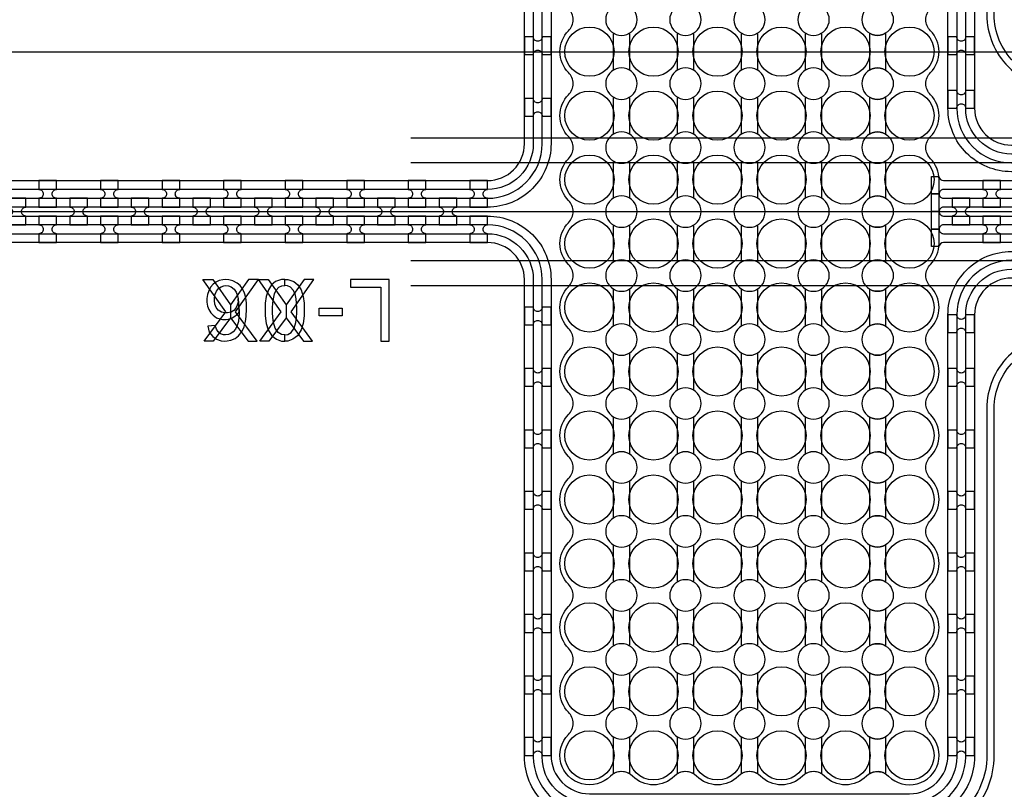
# Model space of a CAD drawing. Extents: x -63500 to 63500, y -63500 to 63500.
# Tile 73 of 256: x 13000 to 16999, y -27998 to -24870. Entities that reach past the tile are written whole.
import ezdxf

# ---------------------------------------------------------------- set-up
doc = ezdxf.new("R2010")
doc.units = 13
doc.header["$MEASUREMENT"] = 0
for name, color, linetype in [('1_Metal', 2, 'Continuous'), ('2_Electrodes', 5, 'Continuous'), ('3_Outline', 4, 'Continuous')]:
    doc.layers.add(name, color=color, linetype=linetype)

msp = doc.modelspace()

# ---------------------------------------------------------------- linework, layer by layer
for p, q in [((0, -25000), (34000, -25000)), ((14588.5, -25349.7), (22139.1, -25349.7)), ((14588.5, -25449.7), (22610.1, -25449.7)), ((11234, -25649.7), (19398.2, -25649.7)), ((22610.1, -25849.7), (14588.5, -25849.7)), ((14588.5, -25949.7), (22139.1, -25949.7))]:
    msp.add_line(p, q)
for points in [[(13749.5, -26175.7), (13836.7, -26056.7), (13744.2, -25925.7), (13783.8, -25925.7), (13856.8, -26028.1), (13856.8, -26081.6), (13786.1, -26175.7), (13749.5, -26175.7)], [(13964.2, -26175.7), (13876.9, -26056.7), (13969.5, -25925.7), (13929.9, -25925.7), (13856.8, -26028.1), (13856.8, -26081.6), (13927.5, -26175.7), (13964.2, -26175.7)], [(13974.8, -26175.7), (14062.1, -26056.7), (13969.5, -25925.7), (14009.1, -25925.7), (14082.2, -26028.1), (14082.2, -26081.6), (14011.5, -26175.7), (13974.8, -26175.7)], [(14189.5, -26175.7), (14102.3, -26056.7), (14194.8, -25925.7), (14155.2, -25925.7), (14082.2, -26028.1), (14082.2, -26081.6), (14152.9, -26175.7), (14189.5, -26175.7)]]:
    msp.add_lwpolyline(points, close=True)
for radius in [50000, 47500, 45000]:
    msp.add_circle((0, 0), radius)
at = {"layer": '1_Metal'}
for points in [[(-50000, 0, 1), (50000, 0), (51000, 0, -1), (-51000, 0)], [(15158, -25011.7), (15158, -24939.7), (15122, -24939.7, -0.414214), (15104, -24957.7), (15104, -24957.7, -0.414214), (15086, -24939.7), (15050, -24939.7), (15050, -25011.7), (15086, -25011.7, -0.414214), (15104, -24993.7), (15104, -24993.7, -0.414214), (15122, -25011.7)], [(16878, -25011.7), (16878, -24939.7), (16842, -24939.7, -0.414214), (16824, -24957.7), (16824, -24957.7, -0.414214), (16806, -24939.7), (16770, -24939.7), (16770, -25011.7), (16806, -25011.7, -0.414214), (16824, -24993.7), (16824, -24993.7, -0.414214), (16842, -25011.7)], [(15158, -25261.7), (15158, -25189.7), (15122, -25189.7, -0.414214), (15104, -25207.7), (15104, -25207.7, -0.414214), (15086, -25189.7), (15050, -25189.7), (15050, -25261.7), (15086, -25261.7, -0.414214), (15104, -25243.7), (15104, -25243.7, -0.414214), (15122, -25261.7)], [(16878, -25229.7), (16878, -25157.7), (16842, -25157.7, -0.414214), (16824, -25175.7), (16824, -25175.7, -0.414214), (16806, -25157.7), (16770, -25157.7), (16770, -25229.7), (16806, -25229.7, -0.414214), (16824, -25211.7), (16824, -25211.7, -0.414214), (16842, -25229.7)], [(-9000, -29739.7), (17984, -29739.7, 0.414214), (19824, -27899.7), (19824, -27399.7, 0.414214), (17984, -25559.7), (16752, -25559.7, 0.414214), (16734, -25577.7), (16734, -25577.7), (16703.4, -25577.7), (16703.4, -25507.5), (16733.4, -25507.5, 0.384752), (16751.3, -25523.7), (17984, -25523.7, -0.414214), (19860, -27399.7), (19860, -27899.7, -0.414214), (17984, -29775.7), (-9000, -29775.7)], [(13150, -25631.7), (13150, -25595.7, -0.414214), (13132, -25577.7), (13132, -25577.7, -0.414214), (13150, -25559.7), (13150, -25523.7), (13078, -25523.7), (13078, -25559.7, -0.414214), (13096, -25577.7), (13096, -25577.7, -0.414214), (13078, -25595.7), (13078, -25631.7)], [(13400, -25631.7), (13400, -25595.7, -0.414214), (13382, -25577.7), (13382, -25577.7, -0.414214), (13400, -25559.7), (13400, -25523.7), (13328, -25523.7), (13328, -25559.7, -0.414214), (13346, -25577.7), (13346, -25577.7, -0.414214), (13328, -25595.7), (13328, -25631.7)], [(13650, -25631.7), (13650, -25595.7, -0.414214), (13632, -25577.7), (13632, -25577.7, -0.414214), (13650, -25559.7), (13650, -25523.7), (13578, -25523.7), (13578, -25559.7, -0.414214), (13596, -25577.7), (13596, -25577.7, -0.414214), (13578, -25595.7), (13578, -25631.7)], [(13900, -25631.7), (13900, -25595.7, -0.414214), (13882, -25577.7), (13882, -25577.7, -0.414214), (13900, -25559.7), (13900, -25523.7), (13828, -25523.7), (13828, -25559.7, -0.414214), (13846, -25577.7), (13846, -25577.7, -0.414214), (13828, -25595.7), (13828, -25631.7)], [(14150, -25631.7), (14150, -25595.7, -0.414214), (14132, -25577.7), (14132, -25577.7, -0.414214), (14150, -25559.7), (14150, -25523.7), (14078, -25523.7), (14078, -25559.7, -0.414214), (14096, -25577.7), (14096, -25577.7, -0.414214), (14078, -25595.7), (14078, -25631.7)], [(14400, -25631.7), (14400, -25595.7, -0.414214), (14382, -25577.7), (14382, -25577.7, -0.414214), (14400, -25559.7), (14400, -25523.7), (14328, -25523.7), (14328, -25559.7, -0.414214), (14346, -25577.7), (14346, -25577.7, -0.414214), (14328, -25595.7), (14328, -25631.7)], [(14650, -25631.7), (14650, -25595.7, -0.414214), (14632, -25577.7), (14632, -25577.7, -0.414214), (14650, -25559.7), (14650, -25523.7), (14578, -25523.7), (14578, -25559.7, -0.414214), (14596, -25577.7), (14596, -25577.7, -0.414214), (14578, -25595.7), (14578, -25631.7)], [(14900, -25631.7), (14900, -25595.7, -0.414214), (14882, -25577.7), (14882, -25577.7, -0.414214), (14900, -25559.7), (14900, -25523.7), (14828, -25523.7), (14828, -25559.7, -0.414214), (14846, -25577.7), (14846, -25577.7, -0.414214), (14828, -25595.7), (14828, -25631.7)], [(16983.9, -25631.6), (16983.9, -25595.6, -0.414214), (16965.9, -25577.6), (16965.9, -25577.6, -0.414214), (16983.9, -25559.6), (16983.9, -25523.6), (16911.9, -25523.6), (16911.9, -25559.6, -0.414214), (16929.9, -25577.6), (16929.9, -25577.6, -0.414214), (16911.9, -25595.6), (16911.9, -25631.6)], [(-9000, -29667.7), (-8596, -29667.7), (-8596, -29667.7), (17984, -29667.7, 0.414214), (19752, -27899.7), (19752, -27399.7, 0.414214), (17984, -25631.7), (16752, -25631.7, 0.414214), (16734, -25649.7), (16734, -25649.7), (16703.4, -25649.7), (16703.4, -25577.7), (16734, -25577.7, 0.414214), (16752, -25595.7), (17984, -25595.7, -0.414214), (19788, -27399.7), (19788, -27899.7, -0.414214), (17984, -29703.7), (-8596, -29703.7), (-9000, -29703.7)], [(13025, -25595.7), (12953, -25595.7), (12953, -25631.7, -0.414214), (12971, -25649.7), (12971, -25649.7, -0.414214), (12953, -25667.7), (12953, -25703.7), (13025, -25703.7), (13025, -25667.7, -0.414214), (13007, -25649.7), (13007, -25649.7, -0.414214), (13025, -25631.7), (13025, -25595.7)], [(13275, -25595.7), (13203, -25595.7), (13203, -25631.7, -0.414214), (13221, -25649.7), (13221, -25649.7, -0.414214), (13203, -25667.7), (13203, -25703.7), (13275, -25703.7), (13275, -25667.7, -0.414214), (13257, -25649.7), (13257, -25649.7, -0.414214), (13275, -25631.7), (13275, -25595.7)], [(13525, -25595.7), (13453, -25595.7), (13453, -25631.7, -0.414214), (13471, -25649.7), (13471, -25649.7, -0.414214), (13453, -25667.7), (13453, -25703.7), (13525, -25703.7), (13525, -25667.7, -0.414214), (13507, -25649.7), (13507, -25649.7, -0.414214), (13525, -25631.7), (13525, -25595.7)], [(13775, -25595.7), (13703, -25595.7), (13703, -25631.7, -0.414214), (13721, -25649.7), (13721, -25649.7, -0.414214), (13703, -25667.7), (13703, -25703.7), (13775, -25703.7), (13775, -25667.7, -0.414214), (13757, -25649.7), (13757, -25649.7, -0.414214), (13775, -25631.7), (13775, -25595.7)], [(14025, -25595.7), (13953, -25595.7), (13953, -25631.7, -0.414214), (13971, -25649.7), (13971, -25649.7, -0.414214), (13953, -25667.7), (13953, -25703.7), (14025, -25703.7), (14025, -25667.7, -0.414214), (14007, -25649.7), (14007, -25649.7, -0.414214), (14025, -25631.7), (14025, -25595.7)], [(14275, -25595.7), (14203, -25595.7), (14203, -25631.7, -0.414214), (14221, -25649.7), (14221, -25649.7, -0.414214), (14203, -25667.7), (14203, -25703.7), (14275, -25703.7), (14275, -25667.7, -0.414214), (14257, -25649.7), (14257, -25649.7, -0.414214), (14275, -25631.7), (14275, -25595.7)], [(14525, -25595.7), (14453, -25595.7), (14453, -25631.7, -0.414214), (14471, -25649.7), (14471, -25649.7, -0.414214), (14453, -25667.7), (14453, -25703.7), (14525, -25703.7), (14525, -25667.7, -0.414214), (14507, -25649.7), (14507, -25649.7, -0.414214), (14525, -25631.7), (14525, -25595.7)], [(14775, -25595.7), (14703, -25595.7), (14703, -25631.7, -0.414214), (14721, -25649.7), (14721, -25649.7, -0.414214), (14703, -25667.7), (14703, -25703.7), (14775, -25703.7), (14775, -25667.7, -0.414214), (14757, -25649.7), (14757, -25649.7, -0.414214), (14775, -25631.7), (14775, -25595.7)], [(16858.9, -25595.6), (16786.9, -25595.6), (16786.9, -25631.6, -0.414214), (16804.9, -25649.6), (16804.9, -25649.6, -0.414214), (16786.9, -25667.6), (16786.9, -25703.6), (16858.9, -25703.6), (16858.9, -25667.6, -0.414214), (16840.9, -25649.6), (16840.9, -25649.6, -0.414214), (16858.9, -25631.6), (16858.9, -25595.6)], [(-9000, -29595.7), (-8596, -29595.7), (17984, -29595.7, 0.414214), (19680, -27899.7), (19680, -27399.7, 0.414214), (17984, -25703.7), (16752, -25703.7, 0.414214), (16734, -25721.7), (16734, -25721.7), (16703.4, -25721.7), (16703.4, -25649.7), (16734, -25649.7, 0.414214), (16752, -25667.7), (17984, -25667.7, -0.414214), (19716, -27399.7), (19716, -27899.7, -0.414214), (17984, -29631.7), (-8596, -29631.7), (-9000, -29631.7)], [(13150, -25667.7), (13078, -25667.7), (13078, -25703.7, -0.414214), (13096, -25721.7), (13096, -25721.7, -0.414214), (13078, -25739.7), (13078, -25775.7), (13150, -25775.7), (13150, -25739.7, -0.414214), (13132, -25721.7), (13132, -25721.7, -0.414214), (13150, -25703.7), (13150, -25667.7)], [(13400, -25667.7), (13328, -25667.7), (13328, -25703.7, -0.414214), (13346, -25721.7), (13346, -25721.7, -0.414214), (13328, -25739.7), (13328, -25775.7), (13400, -25775.7), (13400, -25739.7, -0.414214), (13382, -25721.7), (13382, -25721.7, -0.414214), (13400, -25703.7), (13400, -25667.7)], [(13650, -25667.7), (13578, -25667.7), (13578, -25703.7, -0.414214), (13596, -25721.7), (13596, -25721.7, -0.414214), (13578, -25739.7), (13578, -25775.7), (13650, -25775.7), (13650, -25739.7, -0.414214), (13632, -25721.7), (13632, -25721.7, -0.414214), (13650, -25703.7), (13650, -25667.7)], [(13900, -25667.7), (13828, -25667.7), (13828, -25703.7, -0.414214), (13846, -25721.7), (13846, -25721.7, -0.414214), (13828, -25739.7), (13828, -25775.7), (13900, -25775.7), (13900, -25739.7, -0.414214), (13882, -25721.7), (13882, -25721.7, -0.414214), (13900, -25703.7), (13900, -25667.7)], [(14150, -25667.7), (14078, -25667.7), (14078, -25703.7, -0.414214), (14096, -25721.7), (14096, -25721.7, -0.414214), (14078, -25739.7), (14078, -25775.7), (14150, -25775.7), (14150, -25739.7, -0.414214), (14132, -25721.7), (14132, -25721.7, -0.414214), (14150, -25703.7), (14150, -25667.7)], [(14400, -25667.7), (14328, -25667.7), (14328, -25703.7, -0.414214), (14346, -25721.7), (14346, -25721.7, -0.414214), (14328, -25739.7), (14328, -25775.7), (14400, -25775.7), (14400, -25739.7, -0.414214), (14382, -25721.7), (14382, -25721.7, -0.414214), (14400, -25703.7), (14400, -25667.7)], [(14650, -25667.7), (14578, -25667.7), (14578, -25703.7, -0.414214), (14596, -25721.7), (14596, -25721.7, -0.414214), (14578, -25739.7), (14578, -25775.7), (14650, -25775.7), (14650, -25739.7, -0.414214), (14632, -25721.7), (14632, -25721.7, -0.414214), (14650, -25703.7), (14650, -25667.7)], [(14900, -25667.7), (14828, -25667.7), (14828, -25703.7, -0.414214), (14846, -25721.7), (14846, -25721.7, -0.414214), (14828, -25739.7), (14828, -25775.7), (14900, -25775.7), (14900, -25739.7, -0.414214), (14882, -25721.7), (14882, -25721.7, -0.414214), (14900, -25703.7), (14900, -25667.7)], [(16983.9, -25667.6), (16911.9, -25667.6), (16911.9, -25703.6, -0.414214), (16929.9, -25721.6), (16929.9, -25721.6, -0.414214), (16911.9, -25739.6), (16911.9, -25775.6), (16983.9, -25775.6), (16983.9, -25739.6, -0.414214), (16965.9, -25721.6), (16965.9, -25721.6, -0.414214), (16983.9, -25703.6), (16983.9, -25667.6)], [(-9000, -29523.7), (-8596, -29523.7), (17984, -29523.7, 0.414214), (19608, -27899.7), (19608, -27399.7, 0.414214), (17984, -25775.7), (16751.3, -25775.7, 0.384752), (16733.4, -25791.9), (16703.4, -25791.9), (16703.4, -25721.7), (16734, -25721.7, 0.414214), (16752, -25739.7), (17984, -25739.7, -0.414214), (19644, -27399.7), (19644, -27899.7, -0.414214), (17984, -29559.7), (-8596, -29559.7), (-9000, -29559.7)], [(15158, -26109.7), (15158, -26037.7), (15122, -26037.7, -0.414214), (15104, -26055.7), (15104, -26055.7, -0.414214), (15086, -26037.7), (15050, -26037.7), (15050, -26109.7), (15086, -26109.7, -0.414214), (15104, -26091.7), (15104, -26091.7, -0.414214), (15122, -26109.7)], [(16878, -26141.7), (16878, -26069.7), (16842, -26069.7, -0.414214), (16824, -26087.7), (16824, -26087.7, -0.414214), (16806, -26069.7), (16770, -26069.7), (16770, -26141.7), (16806, -26141.7, -0.414214), (16824, -26123.7), (16824, -26123.7, -0.414214), (16842, -26141.7)], [(15158, -26359.7), (15158, -26287.7), (15122, -26287.7, -0.414214), (15104, -26305.7), (15104, -26305.7, -0.414214), (15086, -26287.7), (15050, -26287.7), (15050, -26359.7), (15086, -26359.7, -0.414214), (15104, -26341.7), (15104, -26341.7, -0.414214), (15122, -26359.7)], [(16878, -26359.7), (16878, -26287.7), (16842, -26287.7, -0.414214), (16824, -26305.7), (16824, -26305.7, -0.414214), (16806, -26287.7), (16770, -26287.7), (16770, -26359.7), (16806, -26359.7, -0.414214), (16824, -26341.7), (16824, -26341.7, -0.414214), (16842, -26359.7)], [(15158, -26609.7), (15158, -26537.7), (15122, -26537.7, -0.414214), (15104, -26555.7), (15104, -26555.7, -0.414214), (15086, -26537.7), (15050, -26537.7), (15050, -26609.7), (15086, -26609.7, -0.414214), (15104, -26591.7), (15104, -26591.7, -0.414214), (15122, -26609.7)], [(16878, -26609.7), (16878, -26537.7), (16842, -26537.7, -0.414214), (16824, -26555.7), (16824, -26555.7, -0.414214), (16806, -26537.7), (16770, -26537.7), (16770, -26609.7), (16806, -26609.7, -0.414214), (16824, -26591.7), (16824, -26591.7, -0.414214), (16842, -26609.7)], [(15158, -26859.7), (15158, -26787.7), (15122, -26787.7, -0.414214), (15104, -26805.7), (15104, -26805.7, -0.414214), (15086, -26787.7), (15050, -26787.7), (15050, -26859.7), (15086, -26859.7, -0.414214), (15104, -26841.7), (15104, -26841.7, -0.414214), (15122, -26859.7)], [(16878, -26859.7), (16878, -26787.7), (16842, -26787.7, -0.414214), (16824, -26805.7), (16824, -26805.7, -0.414214), (16806, -26787.7), (16770, -26787.7), (16770, -26859.7), (16806, -26859.7, -0.414214), (16824, -26841.7), (16824, -26841.7, -0.414214), (16842, -26859.7)], [(15158, -27109.7), (15158, -27037.7), (15122, -27037.7, -0.414214), (15104, -27055.7), (15104, -27055.7, -0.414214), (15086, -27037.7), (15050, -27037.7), (15050, -27109.7), (15086, -27109.7, -0.414214), (15104, -27091.7), (15104, -27091.7, -0.414214), (15122, -27109.7)], [(16878, -27109.7), (16878, -27037.7), (16842, -27037.7, -0.414214), (16824, -27055.7), (16824, -27055.7, -0.414214), (16806, -27037.7), (16770, -27037.7), (16770, -27109.7), (16806, -27109.7, -0.414214), (16824, -27091.7), (16824, -27091.7, -0.414214), (16842, -27109.7)], [(15158, -27359.7), (15158, -27287.7), (15122, -27287.7, -0.414214), (15104, -27305.7), (15104, -27305.7, -0.414214), (15086, -27287.7), (15050, -27287.7), (15050, -27359.7), (15086, -27359.7, -0.414214), (15104, -27341.7), (15104, -27341.7, -0.414214), (15122, -27359.7)], [(16878, -27359.7), (16878, -27287.7), (16842, -27287.7, -0.414214), (16824, -27305.7), (16824, -27305.7, -0.414214), (16806, -27287.7), (16770, -27287.7), (16770, -27359.7), (16806, -27359.7, -0.414214), (16824, -27341.7), (16824, -27341.7, -0.414214), (16842, -27359.7)], [(15158, -27609.7), (15158, -27537.7), (15122, -27537.7, -0.414214), (15104, -27555.7), (15104, -27555.7, -0.414214), (15086, -27537.7), (15050, -27537.7), (15050, -27609.7), (15086, -27609.7, -0.414214), (15104, -27591.7), (15104, -27591.7, -0.414214), (15122, -27609.7)], [(16878, -27609.7), (16878, -27537.7), (16842, -27537.7, -0.414214), (16824, -27555.7), (16824, -27555.7, -0.414214), (16806, -27537.7), (16770, -27537.7), (16770, -27609.7), (16806, -27609.7, -0.414214), (16824, -27591.7), (16824, -27591.7, -0.414214), (16842, -27609.7)], [(15158, -27859.7), (15158, -27787.7), (15122, -27787.7, -0.414214), (15104, -27805.7), (15104, -27805.7, -0.414214), (15086, -27787.7), (15050, -27787.7), (15050, -27859.7), (15086, -27859.7, -0.414214), (15104, -27841.7), (15104, -27841.7, -0.414214), (15122, -27859.7)], [(16878, -27859.7), (16878, -27787.7), (16842, -27787.7, -0.414214), (16824, -27805.7), (16824, -27805.7, -0.414214), (16806, -27787.7), (16770, -27787.7), (16770, -27859.7), (16806, -27859.7, -0.414214), (16824, -27841.7), (16824, -27841.7, -0.414214), (16842, -27859.7)]]:
    msp.add_lwpolyline(points, format="xyb", close=True, dxfattribs=at)
for points in [[(11251.3, -25523.7), (14900, -25523.7, 0.414214), (15050, -25373.7), (15050, -23433.7, -0.414214), (15308, -23175.7), (16620, -23175.7, -0.414214), (16878, -23433.7), (16878, -25229.7, 0.414214), (17028, -25379.7), (17716.1, -25379.7), (17984.1, -25379.7, -0.414214), (20004.1, -27399.7), (20004.1, -27899.7, -0.414214), (17984.1, -29919.7), (-8596, -29919.7)], [(-8596, -29883.7), (17984, -29883.7, 0.414214), (19968, -27899.7), (19968, -27399.7, 0.414214), (17984, -25415.7), (17028, -25415.7, -0.414214), (16842, -25229.7), (16842, -23433.7, 0.414214), (16620, -23211.7), (15308, -23211.7, 0.414214), (15086, -23433.7), (15086, -25373.7, -0.414214), (14900, -25559.7), (11252, -25559.7, 0.414214)], [(11252, -25595.7), (14900, -25595.7, 0.414214), (15122, -25373.7), (15122, -23433.7, -0.414214), (15308, -23247.7), (16620, -23247.7, -0.414214), (16806, -23433.7), (16806, -25229.7, 0.414214), (17028, -25451.7), (17984, -25451.7, -0.414214), (19932, -27399.7), (19932, -27899.7, -0.414214), (17984, -29847.7), (-8596, -29847.7)], [(-8596, -29811.7), (17984.1, -29811.7, 0.414214), (19896.1, -27899.7), (19896.1, -27399.7, 0.414214), (17984.1, -25487.7), (17716.1, -25487.7), (17028, -25487.7, -0.414214), (16770, -25229.7), (16770, -23439.7, 0.414214), (16614, -23283.7), (15314, -23283.7, 0.414214), (15158, -23439.7), (15158, -25373.7, -0.414214), (14900, -25631.7), (14900, -25631.7), (11252, -25631.7, 0.414214)], [(15476, -24814.4, 1.734808), (15476, -24924.9), (15476, -25074.4, 1.734808), (15476, -25184.9), (15476, -25334.4, 1.734808), (15476, -25444.9), (15476, -25594.4, 1.734808), (15476, -25704.9), (15476, -25854.4, 1.734808), (15476, -25964.9), (15476, -26114.4, 1.734808), (15476, -26224.9), (15476, -26374.4, 1.734808), (15476, -26484.9), (15476, -26634.4, 1.734808), (15476, -26744.9), (15476, -26894.4, 1.734808), (15476, -27004.9), (15476, -27154.4, 1.734808), (15476, -27264.9), (15476, -27414.4, 1.734808), (15476, -27524.9), (15476, -27674.4, 1.734808), (15476, -27784.9), (15476, -27934.4, 0.339838), (15398.9, -27944.5, -1), (15229.1, -27774.8, 0.414214), (15229.1, -27684.5, -0.414214), (15229.1, -27514.8, 0.414214), (15229.1, -27424.5, -0.414214), (15229.1, -27254.8, 0.414214), (15229.1, -27164.5, -0.414214), (15229.1, -26994.8, 0.414214), (15229.1, -26904.5, -0.414214), (15229.1, -26734.8, 0.414214), (15229.1, -26644.5, -0.414214), (15229.1, -26474.8, 0.414214), (15229.1, -26384.5, -0.414214), (15229.1, -26214.8, 0.414214), (15229.1, -26124.5, -0.414214), (15229.1, -25954.8, 0.414214), (15229.1, -25864.5, -0.414214), (15229.1, -25694.8, 0.414214), (15229.1, -25604.5, -0.414214), (15229.1, -25434.8, 0.414214), (15229.1, -25344.5, -0.414214), (15229.1, -25174.8, 0.414214), (15229.1, -25084.5, -0.414214), (15229.1, -24914.8, 0.414214), (15229.1, -24824.5, -0.414214)], [(15736, -24814.4, 1.734808), (15736, -24924.9), (15736, -25074.4, 1.734808), (15736, -25184.9), (15736, -25334.4, 1.734808), (15736, -25444.9), (15736, -25594.4, 1.734808), (15736, -25704.9), (15736, -25854.4, 1.734808), (15736, -25964.9), (15736, -26114.4, 1.734808), (15736, -26224.9), (15736, -26374.4, 1.734808), (15736, -26484.9), (15736, -26634.4, 1.734808), (15736, -26744.9), (15736, -26894.4, 1.734808), (15736, -27004.9), (15736, -27154.4, 1.734808), (15736, -27264.9), (15736, -27414.4, 1.734808), (15736, -27524.9), (15736, -27674.4, 1.734808), (15736, -27784.9), (15736, -27934.4, 0.339838), (15658.9, -27944.5, -0.414214), (15489.1, -27944.5, 0.339838), (15412, -27934.4), (15412, -27784.9, 1.734808), (15412, -27674.4), (15412, -27524.9, 1.734808), (15412, -27414.4), (15412, -27264.9, 1.734808), (15412, -27154.4), (15412, -27004.9, 1.734808), (15412, -26894.4), (15412, -26744.9, 1.734808), (15412, -26634.4), (15412, -26484.9, 1.734808), (15412, -26374.4), (15412, -26224.9, 1.734808), (15412, -26114.4), (15412, -25964.9, 1.734808), (15412, -25854.4), (15412, -25704.9, 1.734808), (15412, -25594.4), (15412, -25444.9, 1.734808), (15412, -25334.4), (15412, -25184.9, 1.734808), (15412, -25074.4), (15412, -24924.9, 1.734808), (15412, -24814.4)], [(15996, -24814.4, 1.734808), (15996, -24924.9), (15996, -25074.4, 1.734808), (15996, -25184.9), (15996, -25334.4, 1.734808), (15996, -25444.9), (15996, -25594.4, 1.734808), (15996, -25704.9), (15996, -25854.4, 1.734808), (15996, -25964.9), (15996, -26114.4, 1.734808), (15996, -26224.9), (15996, -26374.4, 1.734808), (15996, -26484.9), (15996, -26634.4, 1.734808), (15996, -26744.9), (15996, -26894.4, 1.734808), (15996, -27004.9), (15996, -27154.4, 1.734808), (15996, -27264.9), (15996, -27414.4, 1.734808), (15996, -27524.9), (15996, -27674.4, 1.734808), (15996, -27784.9), (15996, -27934.4, 0.339838), (15918.9, -27944.5, -0.414214), (15749.1, -27944.5, 0.339838), (15672, -27934.4), (15672, -27784.9, 1.734808), (15672, -27674.4), (15672, -27524.9, 1.734808), (15672, -27414.4), (15672, -27264.9, 1.734808), (15672, -27154.4), (15672, -27004.9, 1.734808), (15672, -26894.4), (15672, -26744.9, 1.734808), (15672, -26634.4), (15672, -26484.9, 1.734808), (15672, -26374.4), (15672, -26224.9, 1.734808), (15672, -26114.4), (15672, -25964.9, 1.734808), (15672, -25854.4), (15672, -25704.9, 1.734808), (15672, -25594.4), (15672, -25444.9, 1.734808), (15672, -25334.4), (15672, -25184.9, 1.734808), (15672, -25074.4), (15672, -24924.9, 1.734808), (15672, -24814.4)], [(16256, -24814.4, 1.734808), (16256, -24924.9), (16256, -25074.4, 1.734808), (16256, -25184.9), (16256, -25334.4, 1.734808), (16256, -25444.9), (16256, -25594.4, 1.734808), (16256, -25704.9), (16256, -25854.4, 1.734808), (16256, -25964.9), (16256, -26114.4, 1.734808), (16256, -26224.9), (16256, -26374.4, 1.734808), (16256, -26484.9), (16256, -26634.4, 1.734808), (16256, -26744.9), (16256, -26894.4, 1.734808), (16256, -27004.9), (16256, -27154.4, 1.734808), (16256, -27264.9), (16256, -27414.4, 1.734808), (16256, -27524.9), (16256, -27674.4, 1.734808), (16256, -27784.9), (16256, -27934.4, 0.339838), (16178.9, -27944.5, -0.414214), (16009.1, -27944.5, 0.339838), (15932, -27934.4), (15932, -27784.9, 1.734808), (15932, -27674.4), (15932, -27524.9, 1.734808), (15932, -27414.4), (15932, -27264.9, 1.734808), (15932, -27154.4), (15932, -27004.9, 1.734808), (15932, -26894.4), (15932, -26744.9, 1.734808), (15932, -26634.4), (15932, -26484.9, 1.734808), (15932, -26374.4), (15932, -26224.9, 1.734808), (15932, -26114.4), (15932, -25964.9, 1.734808), (15932, -25854.4), (15932, -25704.9, 1.734808), (15932, -25594.4), (15932, -25444.9, 1.734808), (15932, -25334.4), (15932, -25184.9, 1.734808), (15932, -25074.4), (15932, -24924.9, 1.734808), (15932, -24814.4)], [(16516, -24814.4, 1.734808), (16516, -24924.9), (16516, -25074.4, 1.734808), (16516, -25184.9), (16516, -25334.4, 1.734808), (16516, -25444.9), (16516, -25594.4, 1.734808), (16516, -25704.9), (16516, -25854.4, 1.734808), (16516, -25964.9), (16516, -26114.4, 1.734808), (16516, -26224.9), (16516, -26374.4, 1.734808), (16516, -26484.9), (16516, -26634.4, 1.734808), (16516, -26744.9), (16516, -26894.4, 1.734808), (16516, -27004.9), (16516, -27154.4, 1.734808), (16516, -27264.9), (16516, -27414.4, 1.734808), (16516, -27524.9), (16516, -27674.4, 1.734808), (16516, -27784.9), (16516, -27934.4, 0.339838), (16438.9, -27944.5, -0.414214), (16269.1, -27944.5, 0.339838), (16192, -27934.4), (16192, -27784.9, 1.734808), (16192, -27674.4), (16192, -27524.9, 1.734808), (16192, -27414.4), (16192, -27264.9, 1.734808), (16192, -27154.4), (16192, -27004.9, 1.734808), (16192, -26894.4), (16192, -26744.9, 1.734808), (16192, -26634.4), (16192, -26484.9, 1.734808), (16192, -26374.4), (16192, -26224.9, 1.734808), (16192, -26114.4), (16192, -25964.9, 1.734808), (16192, -25854.4), (16192, -25704.9, 1.734808), (16192, -25594.4), (16192, -25444.9, 1.734808), (16192, -25334.4), (16192, -25184.9, 1.734808), (16192, -25074.4), (16192, -24924.9, 1.734808), (16192, -24814.4)], [(16452, -24814.4, -1.734808), (16452, -24924.9), (16452, -25074.4, -1.734808), (16452, -25184.9), (16452, -25334.4, -1.734808), (16452, -25444.9), (16452, -25594.4, -1.734808), (16452, -25704.9), (16452, -25854.4, -1.734808), (16452, -25964.9), (16452, -26114.4, -1.734808), (16452, -26224.9), (16452, -26374.4, -1.734808), (16452, -26484.9), (16452, -26634.4, -1.734808), (16452, -26744.9), (16452, -26894.4, -1.734808), (16452, -27004.9), (16452, -27154.4, -1.734808), (16452, -27264.9), (16452, -27414.4, -1.734808), (16452, -27524.9), (16452, -27674.4, -1.734808), (16452, -27784.9), (16452, -27934.4, -0.339838), (16529.1, -27944.5, 1), (16698.9, -27774.8, -0.414214), (16698.9, -27684.5, 0.414214), (16698.9, -27514.8, -0.414214), (16698.9, -27424.5, 0.414214), (16698.9, -27254.8, -0.414214), (16698.9, -27164.5, 0.414214), (16698.9, -26994.8, -0.414214), (16698.9, -26904.5, 0.414214), (16698.9, -26734.8, -0.414214), (16698.9, -26644.5, 0.414214), (16698.9, -26474.8, -0.414214), (16698.9, -26384.5, 0.414214), (16698.9, -26214.8, -0.414214), (16698.9, -26124.5, 0.414214), (16698.9, -25954.8, -0.414214), (16698.9, -25864.5, 0.198912), (16734, -25779.7), (16734, -25519.7, 0.198912), (16698.9, -25434.8, -0.414214), (16698.9, -25344.5, 0.414214), (16698.9, -25174.8, -0.414214), (16698.9, -25084.5, 0.414214), (16698.9, -24914.8, -0.414214), (16698.9, -24824.5, 0.414214)], [(11252, -25667.7), (14900, -25667.7, -0.414214), (15158, -25925.7), (15158, -27859.7, 0.414214), (15314, -28015.7), (16614, -28015.7, 0.414214), (16770, -27859.7), (16770, -26069.7, -0.414214), (17028, -25811.7), (17716.1, -25811.7), (17984.1, -25811.7, -0.414214), (19572.1, -27399.7), (19572.1, -27899.7, -0.414214), (17984.1, -29487.7), (-8596, -29487.7)], [(-8596, -29451.7), (17984, -29451.7, 0.414214), (19536, -27899.7), (19536, -27399.7, 0.414214), (17984, -25847.7), (17028, -25847.7, 0.414214), (16806, -26069.7), (16806, -27865.7, -0.414214), (16620, -28051.7), (15308, -28051.7, -0.414214), (15122, -27865.7), (15122, -25925.7, 0.414214), (14900, -25703.7), (11252, -25703.7, 0.414214)], [(11252, -25739.7), (14900, -25739.7, -0.414214), (15086, -25925.7), (15086, -27865.7, 0.414214), (15308, -28087.7), (16620, -28087.7, 0.414214), (16842, -27865.7), (16842, -26069.7, -0.414214), (17028, -25883.7), (17984, -25883.7, -0.414214), (19500, -27399.7), (19500, -27899.7, -0.414214), (17984, -29415.7), (-8596, -29415.7)], [(-8596, -29379.7), (17984.1, -29379.7, 0.414214), (19464.1, -27899.7), (19464.1, -27399.7, 0.414214), (17984.1, -25919.7), (17716.1, -25919.7), (17028, -25919.7, 0.414214), (16878, -26069.7), (16878, -27865.7, -0.414214), (16620, -28123.7), (15308, -28123.7, -0.414214), (15050, -27865.7), (15050, -25925.7, 0.414214), (14900, -25775.7), (11251.3, -25775.7, 0.384752)]]:
    msp.add_lwpolyline(points, format="xyb", dxfattribs=at)
for points in [[(13793.8, -26112.4), (13764.1, -26115.5), (13770, -26139.1), (13784.1, -26157.3), (13799.6, -26168.6), (13817.8, -26174.5), (13831.7, -26175.7), (13843.1, -26175), (13858, -26172.5), (13875.2, -26165.1), (13889.3, -26154), (13903.4, -26135.8), (13911, -26118.5), (13917, -26097), (13920.4, -26075.5), (13921.8, -26044.6), (13920.9, -26021.4), (13918.1, -25999.2), (13913.1, -25980.7), (13905.2, -25963.6), (13894.8, -25949.9), (13883.2, -25940), (13866.2, -25930.9), (13849.7, -25926.6), (13837, -25925.7), (13824.7, -25926.5), (13810.2, -25930.1), (13796.7, -25936.4), (13785.3, -25945.3), (13775.3, -25957.2), (13767.7, -25971.3), (13762.7, -25986.2), (13760.2, -26002.6), (13760.2, -26017.4), (13763.1, -26034.6), (13768.1, -26047.9), (13776.1, -26060.8), (13786.4, -26071.3), (13799.9, -26081), (13813, -26086.1), (13823.1, -26088.1), (13832.2, -26088.5), (13838.6, -26088.3), (13846.2, -26087.2), (13853.1, -26085.5), (13863.4, -26081.4), (13874.2, -26074.9), (13881.2, -26068.8), (13888.4, -26061.1), (13891.7, -26056.2), (13886.9, -26004.1), (13886.9, -26014.3), (13885.8, -26021.9), (13883.5, -26030.6), (13877.4, -26042), (13869.1, -26051), (13858.6, -26057.8), (13844.6, -26061.8), (13833.6, -26061.8), (13819.8, -26058.6), (13806.6, -26049.8), (13798.2, -26039), (13792.8, -26025.8), (13790.9, -26011), (13790.9, -26000.2), (13794, -25984.9), (13799.2, -25972.9), (13807.8, -25961.7), (13818.5, -25954.8), (13829.5, -25951.2), (13837.3, -25950.3), (13848.1, -25951.7), (13858.8, -25955.9), (13870.7, -25964.7), (13879.3, -25976.9), (13885.1, -25992), (13886.9, -26004.1), (13891.7, -26056.2), (13891.7, -26066.9), (13890.5, -26078.9), (13888, -26096.5), (13883, -26113), (13875.8, -26126.9), (13866.4, -26138.1), (13857.4, -26145), (13847.6, -26149.5), (13836.4, -26150.8), (13827.1, -26150), (13815.8, -26146), (13806.2, -26138.7), (13799.2, -26127.9), (13793.8, -26112.4)], [(14076.4, -25925.7), (14063.7, -25925.7), (14039.3, -25933.6), (14023.3, -25947.8), (14010.1, -25967.9), (14001.4, -25994.6), (13997.6, -26022.4), (13997.6, -26073), (14000.9, -26104), (14009.6, -26130.5), (14024.6, -26154.1), (14042.9, -26168.4), (14063.5, -26175.7), (14076.4, -26175.7), (14076.4, -26151.1), (14063.9, -26149.1), (14049.8, -26141.3), (14037.5, -26123.8), (14031.1, -26100.3), (14028.4, -26080.1), (14027.2, -26060.1), (14027.2, -26040.5), (14028.3, -26022.1), (14030.3, -26004.1), (14034.5, -25984.5), (14041.7, -25969.1), (14053, -25957.4), (14065, -25951.3), (14076.4, -25949.5)], [(14076.4, -25925.7), (14089.1, -25925.7), (14113.5, -25933.6), (14129.6, -25947.8), (14142.8, -25967.9), (14151.4, -25994.6), (14155.2, -26022.4), (14155.2, -26073), (14151.9, -26104), (14143.3, -26130.5), (14128.3, -26154.1), (14110, -26168.4), (14089.4, -26175.7), (14076.4, -26175.7), (14076.4, -26151.1), (14088.9, -26149.1), (14103.1, -26141.3), (14115.3, -26123.8), (14121.7, -26100.3), (14124.4, -26080.1), (14125.6, -26060.1), (14125.6, -26040.5), (14124.6, -26022.1), (14122.6, -26004.1), (14118.4, -25984.5), (14111.1, -25969.1), (14099.8, -25957.4), (14087.9, -25951.3), (14076.4, -25949.5)], [(14466.5, -25956.3), (14466.5, -26175.7), (14500, -26175.7), (14500, -25925.7), (14343.5, -25925.7), (14343.5, -25956.3), (14466.5, -25956.3)], [(14216.5, -26073.6), (14216.5, -26042.4), (14310.3, -26042.4), (14310.3, -26073.6), (14216.5, -26073.6)]]:
    msp.add_lwpolyline(points, close=True, dxfattribs=at)
at = {"layer": '2_Electrodes'}
for points in [[(47500, 0, -1), (-47500, 0), (-51000, 0, 1), (51000, 0)], [(19087.8, -25404.7, 0.127017), (17984, -25119.7), (17228, -25119.7, -0.414214), (16958, -24849.7), (16958, -23439.7, 0.414214), (16614, -23095.7), (9814, -23095.7, 0.414214), (9470, -23439.7), (9470, -25299.7, -0.414214), (9350, -25419.7), (9350, -25449.7, 0.414214), (9500, -25299.7), (9500, -23439.7, -0.414214), (9814, -23125.7), (16614, -23125.7, -0.414214), (16928, -23439.7), (16928, -24849.7, 0.414214), (17228, -25149.7), (17984, -25149.7, -0.127017), (19073.3, -25430.9, 0.127017), (19145.9, -25449.7), (19145.9, -25419.7, -0.127017)]]:
    msp.add_lwpolyline(points, format="xyb", close=True, dxfattribs=at)
for points in [[(-8001.8, -29149.7), (17984, -29149.7, 0.414214), (19234, -27899.7), (19234, -27399.7, 0.414214), (17984, -26149.7), (17228, -26149.7, 0.414214), (16928, -26449.7), (16928, -27859.7, -0.414214), (16614, -28173.7), (9814, -28173.7, -0.414214)], [(9814, -28203.7), (16614, -28203.7, 0.414214), (16958, -27859.7), (16958, -26449.7, -0.414214), (17228, -26179.7), (17984, -26179.7, -0.414214), (19204, -27399.7), (19204, -27899.7, -0.414214), (17984, -29119.7), (-8001.8, -29119.7)]]:
    msp.add_lwpolyline(points, format="xyb", dxfattribs=at)
for centre in [(15314, -24999.7), (15574, -24999.7), (15834, -24999.7), (16094, -24999.7), (16354, -24999.7), (16614, -24999.7), (15314, -25259.7), (15574, -25259.7), (15834, -25259.7), (16094, -25259.7), (16354, -25259.7), (16614, -25259.7), (15314, -25519.7), (15574, -25519.7), (15834, -25519.7), (16094, -25519.7), (16354, -25519.7), (16614, -25519.7), (15314, -25779.7), (15574, -25779.7), (15834, -25779.7), (16094, -25779.7), (16354, -25779.7), (16614, -25779.7), (15314, -26039.7), (15574, -26039.7), (15834, -26039.7), (16094, -26039.7), (16354, -26039.7), (16614, -26039.7), (15314, -26299.7), (15574, -26299.7), (15834, -26299.7), (16094, -26299.7), (16354, -26299.7), (16614, -26299.7), (15314, -26559.7), (15574, -26559.7), (15834, -26559.7), (16094, -26559.7), (16354, -26559.7), (16614, -26559.7), (15314, -26819.7), (15574, -26819.7), (15834, -26819.7), (16094, -26819.7), (16354, -26819.7), (16614, -26819.7), (15314, -27079.7), (15574, -27079.7), (15834, -27079.7), (16094, -27079.7), (16354, -27079.7), (16614, -27079.7), (15314, -27339.7), (15574, -27339.7), (15834, -27339.7), (16094, -27339.7), (16354, -27339.7), (16614, -27339.7), (15314, -27599.7), (15574, -27599.7), (15834, -27599.7), (16094, -27599.7), (16354, -27599.7), (16614, -27599.7), (15314, -27859.7), (15574, -27859.7), (15834, -27859.7), (16094, -27859.7), (16354, -27859.7), (16614, -27859.7)]:
    msp.add_circle(centre, 100, dxfattribs=at)
at = {"layer": '3_Outline'}
for points in [[(47500, 0, -1), (-47500, 0), (-51000, 0, 1), (51000, 0)], [(19087.8, -25404.7, 0.127017), (17984, -25119.7), (17228, -25119.7, -0.414214), (16958, -24849.7), (16958, -23439.7, 0.414214), (16614, -23095.7), (9814, -23095.7, 0.414214), (9470, -23439.7), (9470, -25299.7, -0.414214), (9350, -25419.7), (9350, -25449.7, 0.414214), (9500, -25299.7), (9500, -23439.7, -0.414214), (9814, -23125.7), (16614, -23125.7, -0.414214), (16928, -23439.7), (16928, -24849.7, 0.414214), (17228, -25149.7), (17984, -25149.7, -0.127017), (19073.3, -25430.9, 0.127017), (19145.9, -25449.7), (19145.9, -25419.7, -0.127017)]]:
    msp.add_lwpolyline(points, format="xyb", close=True, dxfattribs=at)
for points in [[(-8001.8, -29149.7), (17984, -29149.7, 0.414214), (19234, -27899.7), (19234, -27399.7, 0.414214), (17984, -26149.7), (17228, -26149.7, 0.414214), (16928, -26449.7), (16928, -27859.7, -0.414214), (16614, -28173.7), (9814, -28173.7, -0.414214)], [(9814, -28203.7), (16614, -28203.7, 0.414214), (16958, -27859.7), (16958, -26449.7, -0.414214), (17228, -26179.7), (17984, -26179.7, -0.414214), (19204, -27399.7), (19204, -27899.7, -0.414214), (17984, -29119.7), (-8001.8, -29119.7)]]:
    msp.add_lwpolyline(points, format="xyb", dxfattribs=at)

doc.saveas('drawing.dxf')
